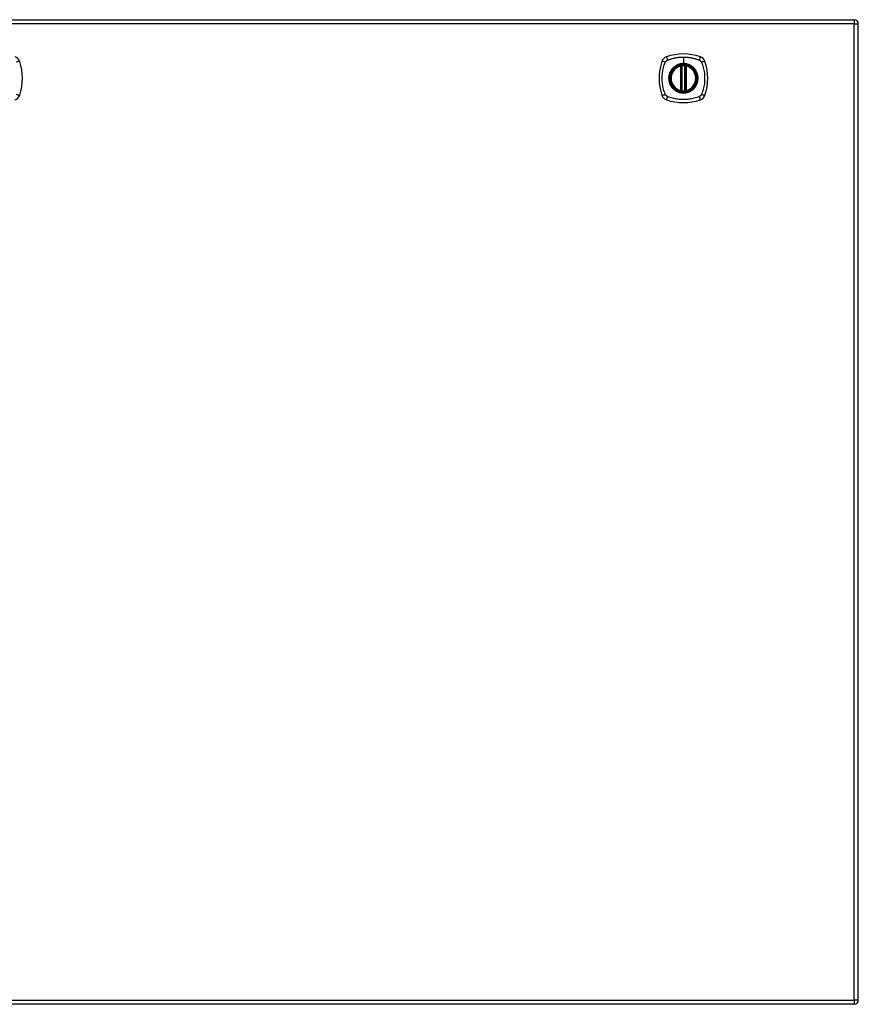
# Model space of a CAD drawing. Header units: inches. Extents: x 12 to 399, y 35 to 188.
# Tile 139 of 151: x 193 to 213, y 103 to 127. Entities that reach past the tile are written whole.
import ezdxf

# ---------------------------------------------------------------- set-up
doc = ezdxf.new("R2010")
doc.units = ezdxf.units.IN
doc.header["$MEASUREMENT"] = 0
doc.layers.add('Visible Edges(ANSI)', color=7, linetype='Continuous', lineweight=25)
doc.layers.add('Visible Tangent Edges(ANSI)', color=7, linetype='Continuous', lineweight=25)

msp = doc.modelspace()

# ---------------------------------------------------------------- linework, layer by layer
at = {"layer": 'Visible Edges(ANSI)'}
for p, q in [((171.488, 126.667), (213.093, 126.667)), ((213.192, 102.848), (213.192, 126.568)), ((208.883, 124.951), (208.883, 125.536)), ((208.902, 124.946), (208.902, 125.54)), ((208.981, 125.54), (208.981, 124.946)), ((209.001, 125.536), (209.001, 124.951)), ((213.093, 102.749), (171.488, 102.749))]:
    msp.add_line(p, q, dxfattribs=at)
at = {"layer": 'Visible Edges(ANSI)', "flags": 128}
for points in [[(208.913, 125.555), (208.911, 125.555), (208.91, 125.555), (208.908, 125.554), (208.907, 125.554), (208.905, 125.554), (208.904, 125.554), (208.902, 125.554), (208.901, 125.554), (208.899, 125.553), (208.898, 125.553), (208.897, 125.553), (208.896, 125.553), (208.895, 125.553), (208.894, 125.552), (208.893, 125.552), (208.892, 125.552), (208.891, 125.552), (208.89, 125.552), (208.89, 125.552), (208.889, 125.552), (208.889, 125.552), (208.889, 125.552), (208.889, 125.552), (208.889, 125.552)], [(208.995, 125.552), (208.995, 125.552), (208.995, 125.552), (208.994, 125.552), (208.994, 125.552), (208.994, 125.552), (208.993, 125.552), (208.992, 125.552), (208.992, 125.552), (208.991, 125.552), (208.99, 125.552), (208.989, 125.553), (208.988, 125.553), (208.987, 125.553), (208.985, 125.553), (208.984, 125.553), (208.983, 125.554), (208.981, 125.554), (208.98, 125.554), (208.978, 125.554), (208.977, 125.554), (208.975, 125.554), (208.974, 125.555), (208.972, 125.555), (208.97, 125.555)], [(208.889, 124.935), (208.889, 124.935), (208.889, 124.935), (208.889, 124.935), (208.889, 124.935), (208.89, 124.935), (208.89, 124.934), (208.891, 124.934), (208.892, 124.934), (208.893, 124.934), (208.894, 124.934), (208.895, 124.934), (208.896, 124.934), (208.897, 124.933), (208.898, 124.933), (208.899, 124.933), (208.901, 124.933), (208.902, 124.933), (208.904, 124.933), (208.905, 124.932), (208.907, 124.932), (208.908, 124.932), (208.91, 124.932), (208.911, 124.932), (208.913, 124.932)], [(208.97, 124.932), (208.972, 124.932), (208.974, 124.932), (208.975, 124.932), (208.977, 124.932), (208.978, 124.932), (208.98, 124.933), (208.981, 124.933), (208.983, 124.933), (208.984, 124.933), (208.985, 124.933), (208.987, 124.933), (208.988, 124.934), (208.989, 124.934), (208.99, 124.934), (208.991, 124.934), (208.992, 124.934), (208.992, 124.934), (208.993, 124.934), (208.994, 124.935), (208.994, 124.935), (208.994, 124.935), (208.995, 124.935), (208.995, 124.935), (208.995, 124.935)]]:
    msp.add_lwpolyline(points, dxfattribs=at)
at = {"layer": 'Visible Edges(ANSI)'}
for radius in [0.32, 0.315]:
    msp.add_circle((208.942, 125.243), radius, dxfattribs=at)
for centre, radius, start, end in [((213.093, 126.568), 0.099, 0, 90), ((208.942, 124.554), 1.28, 71.2278, 108.7722), ((192.645, 125.598), 0.177, 18.7722, 71.2278), ((191.601, 125.243), 1.28, 341.2278, 18.7722), ((209.631, 125.243), 1.28, 161.2278, 198.7722), ((208.587, 125.598), 0.177, 108.7722, 161.2278), ((209.296, 125.598), 0.177, 18.7722, 71.2278), ((208.253, 125.243), 1.28, 341.2278, 18.7722), ((208.942, 125.243), 0.313, 103.6344, 256.3656), ((208.942, 125.243), 0.313, 99.784, 103.6344), ((208.871, 125.536), 0.0118, 0, 103.6344), ((208.891, 125.54), 0.0118, 0, 99.784), ((208.942, 125.243), 0.313, 84.7499, 95.2501), ((208.993, 125.54), 0.0118, 80.216, 180), ((208.942, 125.243), 0.313, 76.3656, 80.216), ((209.013, 125.536), 0.0118, 76.3656, 180), ((208.942, 125.243), 0.313, 283.6344, 76.3656), ((208.871, 124.951), 0.0118, 256.3656, 0), ((208.942, 125.243), 0.313, 256.3656, 260.216), ((208.891, 124.946), 0.0118, 260.216, 0), ((208.942, 125.243), 0.313, 264.7499, 275.2501), ((208.993, 124.946), 0.0118, 180, 279.784), ((208.942, 125.243), 0.313, 279.784, 283.6344), ((209.013, 124.951), 0.0118, 180, 283.6344), ((192.645, 124.888), 0.177, 288.7722, 341.2278), ((208.587, 124.888), 0.177, 198.7722, 251.2278), ((208.942, 125.932), 1.28, 251.2278, 288.7722), ((209.296, 124.888), 0.177, 288.7722, 341.2278), ((213.093, 102.848), 0.099, 270, 0)]:
    msp.add_arc(centre, radius, start, end, dxfattribs=at)
at = {"layer": 'Visible Tangent Edges(ANSI)'}
for p, q in [((213.093, 126.568), (171.488, 126.568)), ((213.093, 126.667), (213.093, 126.568)), ((213.093, 126.568), (213.192, 126.568)), ((213.093, 102.848), (213.093, 126.568)), ((208.942, 125.76), (208.942, 125.6)), ((208.942, 125.595), (208.942, 125.6)), ((208.871, 125.536), (208.868, 125.547)), ((208.871, 125.536), (208.883, 125.536)), ((208.871, 125.536), (208.871, 124.951)), ((208.883, 125.536), (208.892, 125.536)), ((208.889, 125.552), (208.89, 125.546)), ((208.892, 125.54), (208.902, 125.54)), ((208.892, 124.951), (208.892, 125.536)), ((208.914, 125.543), (208.913, 125.555)), ((208.914, 124.943), (208.914, 125.543)), ((208.969, 125.543), (208.97, 125.555)), ((208.969, 125.543), (208.969, 124.943)), ((208.981, 125.54), (208.991, 125.54)), ((208.991, 125.536), (209.001, 125.536)), ((208.991, 125.536), (208.991, 124.951)), ((208.994, 125.546), (208.995, 125.552)), ((209.001, 125.536), (209.013, 125.536)), ((209.015, 125.547), (209.013, 125.536)), ((209.013, 124.951), (209.013, 125.536)), ((208.868, 124.939), (208.871, 124.951)), ((208.883, 124.951), (208.871, 124.951)), ((208.892, 124.951), (208.883, 124.951)), ((208.89, 124.941), (208.889, 124.935)), ((208.902, 124.946), (208.892, 124.946)), ((208.913, 124.932), (208.914, 124.943)), ((208.97, 124.932), (208.969, 124.943)), ((208.991, 124.946), (208.981, 124.946)), ((209.001, 124.951), (208.991, 124.951)), ((208.995, 124.935), (208.994, 124.941)), ((209.013, 124.951), (209.001, 124.951)), ((209.013, 124.951), (209.015, 124.939)), ((171.488, 102.848), (213.093, 102.848)), ((213.093, 102.848), (213.093, 102.749)), ((213.192, 102.848), (213.093, 102.848))]:
    msp.add_line(p, q, dxfattribs=at)
at = {"layer": 'Visible Tangent Edges(ANSI)', "flags": 128}
for points in [[(208.502, 124.855), (208.488, 124.888), (208.477, 124.919), (208.468, 124.951), (208.459, 124.982), (208.451, 125.014), (208.444, 125.046), (208.439, 125.079), (208.434, 125.111), (208.43, 125.144), (208.427, 125.177), (208.426, 125.21), (208.425, 125.243), (208.426, 125.276), (208.427, 125.309), (208.43, 125.342), (208.434, 125.375), (208.439, 125.407), (208.444, 125.44), (208.451, 125.472), (208.459, 125.504), (208.468, 125.536), (208.477, 125.567), (208.488, 125.598), (208.502, 125.632)], [(208.502, 125.632), (208.502, 125.633), (208.503, 125.635), (208.504, 125.636), (208.505, 125.637), (208.505, 125.639), (208.506, 125.64), (208.507, 125.641), (208.508, 125.643), (208.508, 125.644), (208.509, 125.645), (208.51, 125.647), (208.511, 125.648), (208.512, 125.649), (208.513, 125.65), (208.514, 125.652), (208.515, 125.653), (208.516, 125.654), (208.517, 125.655), (208.518, 125.656), (208.519, 125.657), (208.52, 125.659), (208.521, 125.66), (208.522, 125.661), (208.523, 125.662)], [(208.523, 125.662), (208.524, 125.663), (208.525, 125.664), (208.526, 125.665), (208.527, 125.666), (208.529, 125.667), (208.53, 125.668), (208.531, 125.669), (208.532, 125.67), (208.533, 125.671), (208.535, 125.672), (208.536, 125.673), (208.537, 125.674), (208.538, 125.675), (208.54, 125.676), (208.541, 125.676), (208.542, 125.677), (208.544, 125.678), (208.545, 125.679), (208.546, 125.68), (208.548, 125.68), (208.549, 125.681), (208.55, 125.682), (208.552, 125.682), (208.553, 125.683)], [(208.553, 125.683), (208.571, 125.691), (208.587, 125.697), (208.602, 125.702), (208.618, 125.707), (208.633, 125.712), (208.649, 125.717), (208.665, 125.722), (208.681, 125.726), (208.697, 125.73), (208.713, 125.734), (208.729, 125.737), (208.745, 125.74), (208.761, 125.744), (208.778, 125.746), (208.794, 125.749), (208.81, 125.751), (208.826, 125.753), (208.843, 125.755), (208.859, 125.756), (208.876, 125.758), (208.892, 125.759), (208.909, 125.759), (208.925, 125.76), (208.942, 125.76)], [(208.942, 125.595), (209.033, 125.583), (209.118, 125.548), (209.191, 125.492), (209.247, 125.419), (209.282, 125.334), (209.294, 125.243), (209.282, 125.152), (209.246, 125.067), (209.191, 124.994), (209.118, 124.938), (209.033, 124.903), (208.942, 124.891), (208.85, 124.903), (208.765, 124.938), (208.692, 124.994), (208.637, 125.067), (208.602, 125.152), (208.59, 125.243), (208.602, 125.335), (208.637, 125.42), (208.693, 125.493), (208.766, 125.548), (208.851, 125.583), (208.942, 125.595)], [(208.942, 125.6), (208.931, 125.6), (208.921, 125.599), (208.911, 125.599), (208.901, 125.598), (208.89, 125.596), (208.88, 125.595), (208.87, 125.593), (208.86, 125.591), (208.85, 125.588), (208.84, 125.585), (208.83, 125.582), (208.821, 125.579), (208.811, 125.575), (208.802, 125.571), (208.792, 125.567), (208.783, 125.563), (208.774, 125.558), (208.765, 125.553), (208.756, 125.548), (208.747, 125.542), (208.739, 125.536), (208.73, 125.53), (208.722, 125.524), (208.714, 125.518)], [(208.942, 125.76), (208.958, 125.76), (208.975, 125.759), (208.991, 125.759), (209.008, 125.758), (209.024, 125.756), (209.041, 125.755), (209.057, 125.753), (209.073, 125.751), (209.09, 125.749), (209.106, 125.746), (209.122, 125.743), (209.138, 125.74), (209.155, 125.737), (209.171, 125.734), (209.187, 125.73), (209.203, 125.726), (209.219, 125.722), (209.234, 125.717), (209.25, 125.712), (209.266, 125.707), (209.281, 125.702), (209.297, 125.697), (209.312, 125.691), (209.33, 125.683)], [(209.169, 125.518), (209.161, 125.524), (209.153, 125.531), (209.145, 125.536), (209.136, 125.542), (209.127, 125.548), (209.119, 125.553), (209.11, 125.558), (209.1, 125.563), (209.091, 125.567), (209.082, 125.571), (209.072, 125.575), (209.063, 125.579), (209.053, 125.582), (209.043, 125.585), (209.033, 125.588), (209.023, 125.591), (209.013, 125.593), (209.003, 125.595), (208.993, 125.596), (208.983, 125.598), (208.972, 125.599), (208.962, 125.599), (208.952, 125.6), (208.942, 125.6)], [(209.33, 125.683), (209.333, 125.682), (209.336, 125.68), (209.338, 125.679), (209.341, 125.677), (209.344, 125.676), (209.346, 125.674), (209.349, 125.672), (209.351, 125.67), (209.354, 125.668), (209.356, 125.666), (209.358, 125.664), (209.36, 125.662), (209.363, 125.66), (209.365, 125.658), (209.367, 125.655), (209.369, 125.653), (209.371, 125.65), (209.372, 125.648), (209.374, 125.645), (209.376, 125.643), (209.377, 125.64), (209.379, 125.637), (209.38, 125.635), (209.382, 125.632)], [(209.382, 125.632), (209.395, 125.598), (209.406, 125.567), (209.416, 125.536), (209.424, 125.504), (209.432, 125.472), (209.439, 125.44), (209.445, 125.407), (209.45, 125.375), (209.453, 125.342), (209.456, 125.309), (209.458, 125.276), (209.458, 125.243), (209.458, 125.21), (209.456, 125.177), (209.453, 125.144), (209.45, 125.111), (209.445, 125.079), (209.439, 125.046), (209.432, 125.014), (209.424, 124.982), (209.416, 124.951), (209.406, 124.919), (209.395, 124.888), (209.382, 124.855)], [(208.667, 125.471), (208.654, 125.455), (208.643, 125.438), (208.632, 125.42), (208.622, 125.402), (208.614, 125.383), (208.606, 125.364), (208.6, 125.345), (208.594, 125.325), (208.59, 125.305), (208.587, 125.284), (208.585, 125.264), (208.585, 125.243), (208.585, 125.222), (208.587, 125.202), (208.59, 125.182), (208.594, 125.161), (208.6, 125.141), (208.606, 125.122), (208.614, 125.103), (208.622, 125.084), (208.632, 125.066), (208.643, 125.049), (208.654, 125.032), (208.667, 125.016)], [(208.714, 125.518), (208.712, 125.516), (208.71, 125.514), (208.708, 125.512), (208.706, 125.511), (208.704, 125.509), (208.702, 125.507), (208.7, 125.505), (208.698, 125.503), (208.695, 125.501), (208.693, 125.499), (208.692, 125.497), (208.69, 125.495), (208.688, 125.493), (208.686, 125.491), (208.684, 125.489), (208.682, 125.487), (208.68, 125.485), (208.678, 125.483), (208.676, 125.481), (208.674, 125.479), (208.672, 125.477), (208.671, 125.475), (208.669, 125.473), (208.667, 125.471)], [(208.89, 125.546), (208.889, 125.546), (208.888, 125.546), (208.887, 125.547), (208.886, 125.547), (208.886, 125.547), (208.885, 125.548), (208.884, 125.548), (208.883, 125.548), (208.882, 125.548), (208.881, 125.548), (208.88, 125.548), (208.879, 125.548), (208.878, 125.548), (208.877, 125.548), (208.876, 125.548), (208.876, 125.548), (208.875, 125.548), (208.874, 125.548), (208.873, 125.548), (208.872, 125.548), (208.871, 125.548), (208.87, 125.548), (208.869, 125.548), (208.868, 125.547)], [(208.892, 125.54), (208.892, 125.54), (208.892, 125.541), (208.892, 125.541), (208.892, 125.541), (208.892, 125.541), (208.892, 125.542), (208.892, 125.542), (208.892, 125.542), (208.892, 125.542), (208.891, 125.543), (208.891, 125.543), (208.891, 125.543), (208.891, 125.543), (208.891, 125.544), (208.891, 125.544), (208.891, 125.544), (208.891, 125.544), (208.89, 125.544), (208.89, 125.545), (208.89, 125.545), (208.89, 125.545), (208.89, 125.545), (208.89, 125.545), (208.89, 125.546)], [(208.892, 125.536), (208.892, 125.536), (208.892, 125.536), (208.892, 125.536), (208.892, 125.537), (208.892, 125.537), (208.892, 125.537), (208.892, 125.537), (208.892, 125.537), (208.892, 125.537), (208.892, 125.538), (208.892, 125.538), (208.892, 125.538), (208.892, 125.538), (208.892, 125.538), (208.892, 125.538), (208.892, 125.539), (208.892, 125.539), (208.892, 125.539), (208.892, 125.539), (208.892, 125.539), (208.892, 125.539), (208.892, 125.54), (208.892, 125.54), (208.892, 125.54)], [(208.902, 125.54), (208.902, 125.54), (208.902, 125.54), (208.903, 125.54), (208.903, 125.54), (208.903, 125.54), (208.903, 125.54), (208.904, 125.54), (208.904, 125.541), (208.904, 125.541), (208.905, 125.541), (208.905, 125.541), (208.906, 125.541), (208.906, 125.541), (208.907, 125.541), (208.908, 125.542), (208.908, 125.542), (208.909, 125.542), (208.91, 125.542), (208.91, 125.542), (208.911, 125.542), (208.912, 125.543), (208.913, 125.543), (208.913, 125.543), (208.914, 125.543)], [(208.969, 125.543), (208.97, 125.543), (208.971, 125.543), (208.972, 125.543), (208.972, 125.542), (208.973, 125.542), (208.974, 125.542), (208.974, 125.542), (208.975, 125.542), (208.976, 125.542), (208.976, 125.541), (208.977, 125.541), (208.978, 125.541), (208.978, 125.541), (208.979, 125.541), (208.979, 125.541), (208.979, 125.541), (208.98, 125.54), (208.98, 125.54), (208.98, 125.54), (208.981, 125.54), (208.981, 125.54), (208.981, 125.54), (208.981, 125.54), (208.981, 125.54)], [(208.994, 125.546), (208.994, 125.545), (208.994, 125.545), (208.993, 125.545), (208.993, 125.545), (208.993, 125.545), (208.993, 125.544), (208.993, 125.544), (208.993, 125.544), (208.993, 125.544), (208.992, 125.544), (208.992, 125.543), (208.992, 125.543), (208.992, 125.543), (208.992, 125.543), (208.992, 125.542), (208.992, 125.542), (208.992, 125.542), (208.992, 125.542), (208.991, 125.541), (208.991, 125.541), (208.991, 125.541), (208.991, 125.541), (208.991, 125.54), (208.991, 125.54)], [(208.991, 125.54), (208.991, 125.54), (208.991, 125.54), (208.991, 125.539), (208.991, 125.539), (208.991, 125.539), (208.991, 125.539), (208.991, 125.539), (208.991, 125.539), (208.991, 125.538), (208.991, 125.538), (208.991, 125.538), (208.991, 125.538), (208.991, 125.538), (208.991, 125.538), (208.991, 125.537), (208.991, 125.537), (208.991, 125.537), (208.991, 125.537), (208.991, 125.537), (208.991, 125.537), (208.991, 125.536), (208.991, 125.536), (208.991, 125.536), (208.991, 125.536)], [(209.015, 125.547), (209.015, 125.548), (209.014, 125.548), (209.013, 125.548), (209.012, 125.548), (209.011, 125.548), (209.01, 125.548), (209.009, 125.548), (209.008, 125.548), (209.007, 125.548), (209.006, 125.548), (209.005, 125.548), (209.004, 125.548), (209.003, 125.548), (209.002, 125.548), (209.001, 125.548), (209, 125.548), (209, 125.548), (208.999, 125.548), (208.998, 125.547), (208.997, 125.547), (208.996, 125.547), (208.995, 125.546), (208.995, 125.546), (208.994, 125.546)], [(209.216, 125.471), (209.215, 125.473), (209.213, 125.475), (209.211, 125.477), (209.209, 125.479), (209.207, 125.481), (209.205, 125.483), (209.204, 125.485), (209.202, 125.487), (209.2, 125.489), (209.198, 125.491), (209.196, 125.493), (209.194, 125.495), (209.192, 125.497), (209.19, 125.499), (209.188, 125.501), (209.186, 125.503), (209.184, 125.505), (209.182, 125.507), (209.18, 125.509), (209.178, 125.511), (209.176, 125.512), (209.174, 125.514), (209.171, 125.516), (209.169, 125.518)], [(209.216, 125.016), (209.229, 125.032), (209.241, 125.049), (209.251, 125.066), (209.261, 125.084), (209.27, 125.103), (209.277, 125.122), (209.284, 125.142), (209.289, 125.162), (209.293, 125.182), (209.296, 125.202), (209.298, 125.223), (209.299, 125.243), (209.298, 125.264), (209.296, 125.284), (209.293, 125.305), (209.289, 125.325), (209.284, 125.345), (209.277, 125.364), (209.27, 125.383), (209.261, 125.402), (209.251, 125.42), (209.241, 125.438), (209.229, 125.455), (209.216, 125.471)], [(208.553, 124.803), (208.55, 124.805), (208.548, 124.806), (208.545, 124.808), (208.542, 124.809), (208.54, 124.811), (208.537, 124.813), (208.535, 124.814), (208.532, 124.816), (208.53, 124.818), (208.527, 124.82), (208.525, 124.822), (208.523, 124.824), (208.521, 124.827), (208.519, 124.829), (208.517, 124.831), (208.515, 124.834), (208.513, 124.836), (208.511, 124.839), (208.509, 124.841), (208.508, 124.844), (208.506, 124.846), (208.505, 124.849), (208.503, 124.852), (208.502, 124.855)], [(208.667, 125.016), (208.669, 125.014), (208.671, 125.011), (208.672, 125.009), (208.674, 125.007), (208.676, 125.005), (208.678, 125.003), (208.68, 125.001), (208.682, 124.999), (208.684, 124.997), (208.686, 124.995), (208.688, 124.993), (208.69, 124.991), (208.692, 124.989), (208.693, 124.987), (208.695, 124.985), (208.698, 124.983), (208.7, 124.981), (208.702, 124.98), (208.704, 124.978), (208.706, 124.976), (208.708, 124.974), (208.71, 124.972), (208.712, 124.97), (208.714, 124.969)], [(208.714, 124.969), (208.73, 124.956), (208.747, 124.944), (208.765, 124.934), (208.783, 124.924), (208.802, 124.915), (208.821, 124.908), (208.84, 124.901), (208.86, 124.896), (208.88, 124.892), (208.901, 124.889), (208.921, 124.887), (208.942, 124.886), (208.962, 124.887), (208.983, 124.889), (209.003, 124.892), (209.023, 124.896), (209.043, 124.901), (209.063, 124.908), (209.082, 124.915), (209.101, 124.924), (209.119, 124.934), (209.136, 124.944), (209.153, 124.956), (209.169, 124.969)], [(208.868, 124.939), (208.869, 124.939), (208.87, 124.939), (208.871, 124.938), (208.872, 124.938), (208.873, 124.938), (208.874, 124.938), (208.875, 124.938), (208.876, 124.938), (208.876, 124.938), (208.877, 124.938), (208.878, 124.938), (208.879, 124.938), (208.88, 124.938), (208.881, 124.938), (208.882, 124.938), (208.883, 124.938), (208.884, 124.939), (208.885, 124.939), (208.886, 124.939), (208.886, 124.939), (208.887, 124.94), (208.888, 124.94), (208.889, 124.94), (208.89, 124.941)], [(208.89, 124.941), (208.89, 124.941), (208.89, 124.941), (208.89, 124.941), (208.89, 124.942), (208.89, 124.942), (208.89, 124.942), (208.891, 124.942), (208.891, 124.942), (208.891, 124.943), (208.891, 124.943), (208.891, 124.943), (208.891, 124.943), (208.891, 124.944), (208.891, 124.944), (208.892, 124.944), (208.892, 124.944), (208.892, 124.945), (208.892, 124.945), (208.892, 124.945), (208.892, 124.945), (208.892, 124.946), (208.892, 124.946), (208.892, 124.946), (208.892, 124.946)], [(208.892, 124.946), (208.892, 124.947), (208.892, 124.947), (208.892, 124.947), (208.892, 124.947), (208.892, 124.947), (208.892, 124.947), (208.892, 124.948), (208.892, 124.948), (208.892, 124.948), (208.892, 124.948), (208.892, 124.948), (208.892, 124.948), (208.892, 124.949), (208.892, 124.949), (208.892, 124.949), (208.892, 124.949), (208.892, 124.949), (208.892, 124.949), (208.892, 124.95), (208.892, 124.95), (208.892, 124.95), (208.892, 124.95), (208.892, 124.95), (208.892, 124.951)], [(208.914, 124.943), (208.913, 124.943), (208.913, 124.944), (208.912, 124.944), (208.911, 124.944), (208.91, 124.944), (208.91, 124.944), (208.909, 124.944), (208.908, 124.945), (208.908, 124.945), (208.907, 124.945), (208.906, 124.945), (208.906, 124.945), (208.905, 124.945), (208.905, 124.946), (208.904, 124.946), (208.904, 124.946), (208.904, 124.946), (208.903, 124.946), (208.903, 124.946), (208.903, 124.946), (208.903, 124.946), (208.902, 124.946), (208.902, 124.946), (208.902, 124.946)], [(208.981, 124.946), (208.981, 124.946), (208.981, 124.946), (208.981, 124.946), (208.981, 124.946), (208.98, 124.946), (208.98, 124.946), (208.98, 124.946), (208.979, 124.946), (208.979, 124.946), (208.979, 124.946), (208.978, 124.945), (208.978, 124.945), (208.977, 124.945), (208.976, 124.945), (208.976, 124.945), (208.975, 124.945), (208.974, 124.944), (208.974, 124.944), (208.973, 124.944), (208.972, 124.944), (208.972, 124.944), (208.971, 124.944), (208.97, 124.943), (208.969, 124.943)], [(208.991, 124.951), (208.991, 124.95), (208.991, 124.95), (208.991, 124.95), (208.991, 124.95), (208.991, 124.95), (208.991, 124.949), (208.991, 124.949), (208.991, 124.949), (208.991, 124.949), (208.991, 124.949), (208.991, 124.949), (208.991, 124.948), (208.991, 124.948), (208.991, 124.948), (208.991, 124.948), (208.991, 124.948), (208.991, 124.948), (208.991, 124.947), (208.991, 124.947), (208.991, 124.947), (208.991, 124.947), (208.991, 124.947), (208.991, 124.947), (208.991, 124.946)], [(208.991, 124.946), (208.991, 124.946), (208.991, 124.946), (208.991, 124.946), (208.991, 124.945), (208.991, 124.945), (208.992, 124.945), (208.992, 124.945), (208.992, 124.944), (208.992, 124.944), (208.992, 124.944), (208.992, 124.944), (208.992, 124.943), (208.992, 124.943), (208.992, 124.943), (208.993, 124.943), (208.993, 124.942), (208.993, 124.942), (208.993, 124.942), (208.993, 124.942), (208.993, 124.942), (208.993, 124.941), (208.994, 124.941), (208.994, 124.941), (208.994, 124.941)], [(208.994, 124.941), (208.995, 124.94), (208.995, 124.94), (208.996, 124.94), (208.997, 124.939), (208.998, 124.939), (208.999, 124.939), (209, 124.939), (209, 124.938), (209.001, 124.938), (209.002, 124.938), (209.003, 124.938), (209.004, 124.938), (209.005, 124.938), (209.006, 124.938), (209.007, 124.938), (209.008, 124.938), (209.009, 124.938), (209.01, 124.938), (209.011, 124.938), (209.012, 124.938), (209.013, 124.938), (209.014, 124.939), (209.015, 124.939), (209.015, 124.939)], [(209.169, 124.969), (209.171, 124.97), (209.174, 124.972), (209.176, 124.974), (209.178, 124.976), (209.18, 124.978), (209.182, 124.98), (209.184, 124.981), (209.186, 124.983), (209.188, 124.985), (209.19, 124.987), (209.192, 124.989), (209.194, 124.991), (209.196, 124.993), (209.198, 124.995), (209.2, 124.997), (209.202, 124.999), (209.204, 125.001), (209.205, 125.003), (209.207, 125.005), (209.209, 125.007), (209.211, 125.009), (209.213, 125.011), (209.215, 125.014), (209.216, 125.016)], [(209.382, 124.855), (209.38, 124.852), (209.379, 124.849), (209.377, 124.846), (209.376, 124.844), (209.374, 124.841), (209.372, 124.839), (209.371, 124.836), (209.369, 124.834), (209.367, 124.831), (209.365, 124.829), (209.363, 124.827), (209.361, 124.825), (209.358, 124.822), (209.356, 124.82), (209.354, 124.818), (209.351, 124.816), (209.349, 124.814), (209.346, 124.813), (209.344, 124.811), (209.341, 124.809), (209.339, 124.808), (209.336, 124.806), (209.333, 124.805), (209.33, 124.803)], [(209.33, 124.803), (209.297, 124.789), (209.266, 124.779), (209.234, 124.769), (209.203, 124.761), (209.171, 124.753), (209.139, 124.746), (209.106, 124.74), (209.074, 124.735), (209.041, 124.732), (209.008, 124.729), (208.975, 124.727), (208.942, 124.727), (208.909, 124.727), (208.876, 124.729), (208.843, 124.731), (208.81, 124.735), (208.778, 124.74), (208.745, 124.746), (208.713, 124.753), (208.681, 124.761), (208.649, 124.769), (208.618, 124.779), (208.587, 124.789), (208.553, 124.803)]]:
    msp.add_lwpolyline(points, dxfattribs=at)
at = {"layer": 'Visible Tangent Edges(ANSI)'}
for radius in [0.346, 0.342, 0.325, 0.324]:
    msp.add_circle((208.942, 125.243), radius, dxfattribs=at)
for start, end in [(103.6344, 256.3656), (84.7499, 95.2501), (283.6344, 76.3656), (264.7499, 275.2501)]:
    msp.add_arc((208.942, 125.243), 0.301, start, end, dxfattribs=at)
for centre, major_axis, ratio, start_param, end_param in [((192.702, 125.618), (0.112, 0.037), 0.042597, 0.170073, 1.307344), ((208.529, 125.618), (-0.112, 0.037), 0.042597, 4.975842, 6.113112), ((208.567, 125.655), (-0.037, 0.112), 0.042597, 0.170073, 1.307344), ((209.316, 125.655), (0.037, 0.112), 0.042597, 4.975842, 6.113112), ((209.354, 125.618), (0.112, 0.037), 0.042597, 0.170073, 1.307344), ((208.889, 125.551), (-0.00893, -0.00773), 0.431674, 0, 1.315955), ((208.894, 125.54), (-0.0116, -0.0021), 0.025638, 4.856604, 6.283185), ((208.989, 125.54), (0.0116, -0.0021), 0.025638, 0, 1.426581), ((208.995, 125.551), (0.00893, -0.00773), 0.431674, 4.96723, 6.283185), ((192.702, 124.869), (0.112, -0.037), 0.042597, 4.975842, 6.113112), ((208.529, 124.869), (-0.112, -0.037), 0.042597, 0.170073, 1.307344), ((208.889, 124.935), (-0.00893, 0.00773), 0.431674, 4.96723, 6.283185), ((208.894, 124.946), (-0.0116, 0.0021), 0.025638, 0, 1.426581), ((208.989, 124.946), (0.0116, 0.0021), 0.025638, 4.856604, 6.283185), ((208.995, 124.935), (0.00893, 0.00773), 0.431674, 0, 1.315955), ((209.354, 124.869), (0.112, -0.037), 0.042597, 4.975842, 6.113112), ((208.567, 124.831), (-0.037, -0.112), 0.042597, 4.975842, 6.113112), ((209.316, 124.831), (0.037, -0.112), 0.042597, 0.170073, 1.307344)]:
    msp.add_ellipse(centre, major_axis=major_axis, ratio=ratio, start_param=start_param, end_param=end_param, dxfattribs=at)

doc.saveas('drawing.dxf')
